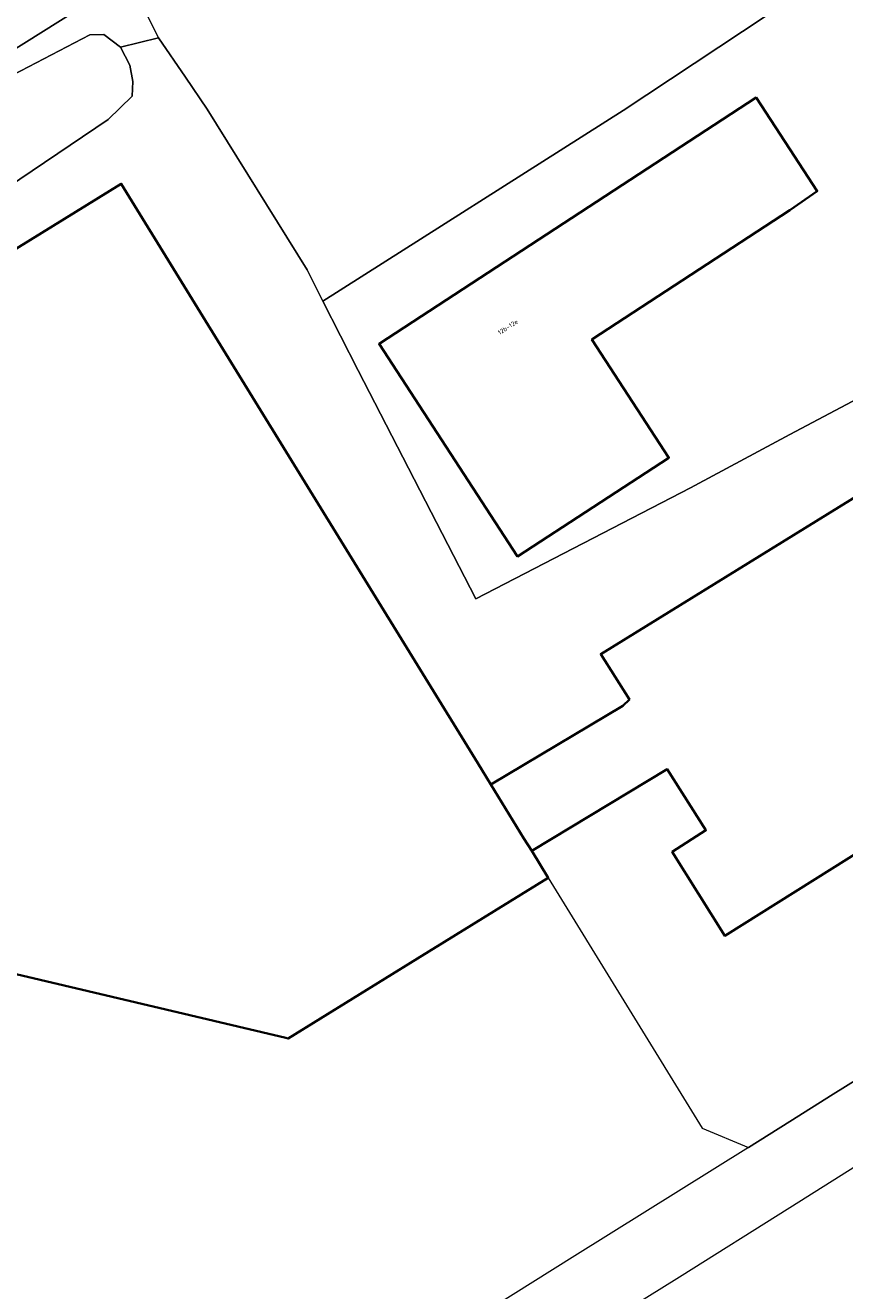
# Model space of a CAD drawing. Header units: metres. Extents: x 127852 to 128088, y 464057 to 464787.
# Tile 7 of 20: x 127939 to 128004, y 464530 to 464631. Entities that reach past the tile are written whole.
import ezdxf
from ezdxf.enums import TextEntityAlignment as Align

# ---------------------------------------------------------------- set-up
doc = ezdxf.new("R2010")
doc.units = ezdxf.units.M
for name, color, linetype, lineweight in [('B-WE-GR-GROENVOORZIENING-GV', 80, 'CONTINUOUS', 18), ('B-WE-OG-BEBOUWING-GV', 7, 'CONTINUOUS', 35), ('B-WE-OG-BEBOUWING-T18', 10, 'CONTINUOUS', 18), ('B-WE-OG-TERREIN_ERF-GV', 7, 'CONTINUOUS', 18), ('B-WE-OG-WATER_SLOOT-GV', 120, 'CONTINUOUS', 18), ('B-WE-VH-VERHARDING_OPEN-GV', 252, 'CONTINUOUS', 18)]:
    doc.layers.add(name, color=color, linetype=linetype, lineweight=lineweight)
doc.styles.add('NLCS-ISO-M200-T18', font='NLCS-ISO.ttf', dxfattribs={"height": 0.36})

msp = doc.modelspace()

# ---------------------------------------------------------------- linework, layer by layer
at = {"layer": 'B-WE-GR-GROENVOORZIENING-GV', "transparency": 33554687, "flags": 128}
msp.add_lwpolyline([(127899.313, 464641.265), (127900.882, 464614.402), (127901.408, 464602.54), (127902.316, 464603.114), (127902.498, 464603.616), (127903.081, 464604.894), (127904.117, 464606.064), (127906.064, 464607.391), (127914.706, 464612.853), (127920.994, 464616.721), (127937.257, 464626.465), (127944.01, 464629.989), (127945.129, 464630.022), (127946.454, 464629.012), (127949.5, 464629.74), (127947.106, 464634.577), (127927.61, 464622.333), (127907.504, 464610.779), (127905.481, 464609.778), (127903.509, 464613.038), (127902.198, 464615.342), (127901.303, 464629.868), (127899.346, 464661.618)], dxfattribs=at)
at = {"layer": 'B-WE-OG-BEBOUWING-GV', "transparency": 33554687, "flags": 128}
for points in [[(128000, 464615.981), (128002.19, 464617.497), (128000, 464620.842), (127997.3, 464624.978), (127967.139, 464605.287), (127978.224, 464588.308), (127990.321, 464596.192), (127984.163, 464605.641)], [(127920.573, 464583.006), (127937.335, 464555.83), (127937.852, 464554.991), (127938.109, 464554.918), (127959.689, 464549.818), (127959.869, 464549.763), (127970.227, 464556.152), (127980.681, 464562.601), (127979.353, 464564.759), (127978.732, 464565.767), (127976.079, 464570.075), (127975.034, 464571.773), (127946.518, 464618.091), (127912.047, 464596.831)], [(127976.079, 464570.075), (127978.732, 464565.767), (127979.353, 464564.759), (127990.198, 464571.287), (127993.288, 464566.414), (127990.595, 464564.679), (127994.799, 464557.98), (128013.113, 464569.448), (128019.49, 464559.194), (128048.911, 464577.116), (128029.859, 464608.252), (127984.869, 464580.497), (127987.166, 464576.857), (127986.638, 464576.367)]]:
    msp.add_lwpolyline(points, close=True, dxfattribs=at)
at = {"layer": 'B-WE-OG-TERREIN_ERF-GV', "transparency": 33554687, "flags": 128}
for points in [[(128064.23, 464644.085), (128060.687, 464648.699), (128056.908, 464653.652), (128048.435, 464664.527), (128047.321, 464663.768), (128028.755, 464651.697), (128034.244, 464643.283), (128016.563, 464631.749), (128011.017, 464640.25), (128000, 464632.78), (127986.68, 464623.94), (127962.654, 464608.716), (127965.48, 464603.16), (127974.88, 464584.9), (127992.041, 464593.775), (127992.4, 464593.96), (128000, 464598.04), (128029.52, 464613.66), (128027.88, 464616.717), (128036.06, 464622.382), (128034.067, 464625.259), (128061.355, 464642.245)], [(128000, 464615.981), (127984.163, 464605.641), (127990.321, 464596.192), (127978.224, 464588.308), (127967.139, 464605.287), (127997.3, 464624.978), (128000, 464620.842), (128002.19, 464617.497)]]:
    msp.add_lwpolyline(points, close=True, dxfattribs=at)
for points in [[(127895.137, 464634.987), (127896.483, 464606.819), (127896.739, 464604.858), (127898.273, 464603.085), (127898.465, 464599.948), (127899.251, 464587.268), (127901.365, 464587.426), (127906.655, 464587.793), (127907.712, 464578.522), (127913.274, 464579.63), (127920.573, 464583.006), (127912.047, 464596.831), (127946.518, 464618.091), (127975.034, 464571.773), (127976.079, 464570.075), (127986.638, 464576.367), (127987.166, 464576.857), (127984.869, 464580.497), (128029.859, 464608.252)], [(127947.106, 464634.577), (127949.5, 464629.74), (127951.656, 464626.6), (127953.4, 464624.06), (127961.38, 464611.22), (127962.654, 464608.716), (127986.68, 464623.94), (128000, 464632.78)], [(128029.52, 464613.66), (128000, 464598.04), (127992.4, 464593.96), (127992.041, 464593.775), (127974.88, 464584.9), (127965.48, 464603.16), (127962.654, 464608.716), (127961.38, 464611.22), (127953.4, 464624.06), (127951.656, 464626.6), (127949.5, 464629.74), (127946.454, 464629.012), (127946.458, 464629.009), (127947.208, 464627.572), (127947.443, 464626.274), (127947.392, 464625.103), (127945.478, 464623.212), (127936.335, 464617.076)], [(127969.066, 464516.969), (127991.184, 464530.732), (128000, 464536.258), (128010.672, 464542.965), (128059.515, 464573.426), (128056.449, 464578.212), (128003.478, 464545.324), (128000, 464543.143), (127996.681, 464541.061), (127982.791, 464532.396), (127945.43, 464508.97)], [(128013.113, 464569.448), (127994.799, 464557.98), (127990.595, 464564.679), (127993.288, 464566.414), (127990.198, 464571.287), (127979.353, 464564.759), (127980.681, 464562.601), (127992.993, 464542.614), (127996.681, 464541.061), (128000, 464543.143), (128003.478, 464545.324), (128056.449, 464578.212)]]:
    msp.add_lwpolyline(points, dxfattribs=at)
at = {"layer": 'B-WE-OG-WATER_SLOOT-GV', "transparency": 33554687, "flags": 128}
msp.add_lwpolyline([(127936.335, 464617.076), (127945.478, 464623.212), (127947.392, 464625.103), (127947.443, 464626.274), (127947.208, 464627.572), (127946.458, 464629.009), (127946.454, 464629.012), (127945.129, 464630.022), (127944.01, 464629.989), (127937.257, 464626.465)], dxfattribs=at)
at = {"layer": 'B-WE-VH-VERHARDING_OPEN-GV', "transparency": 33554687, "flags": 128}
msp.add_lwpolyline([(127961.305, 464647.734), (127957.458, 464645.152), (127945.192, 464637.973), (127925.543, 464626.146), (127905.82, 464614.36), (127903.509, 464613.038), (127905.481, 464609.778), (127907.504, 464610.779), (127927.61, 464622.333), (127947.106, 464634.577), (127963.304, 464644.17)], close=True, dxfattribs=at)

# ---------------------------------------------------------------- texts
at = {"layer": 'B-WE-OG-BEBOUWING-T18', "transparency": 33554687, "style": 'NLCS-ISO-M200-T18'}
msp.add_text('12b-12e', height=0.36, rotation=33.1, dxfattribs=at).set_placement((127977.45, 464606.64), align=Align.MIDDLE)

doc.saveas('drawing.dxf')
